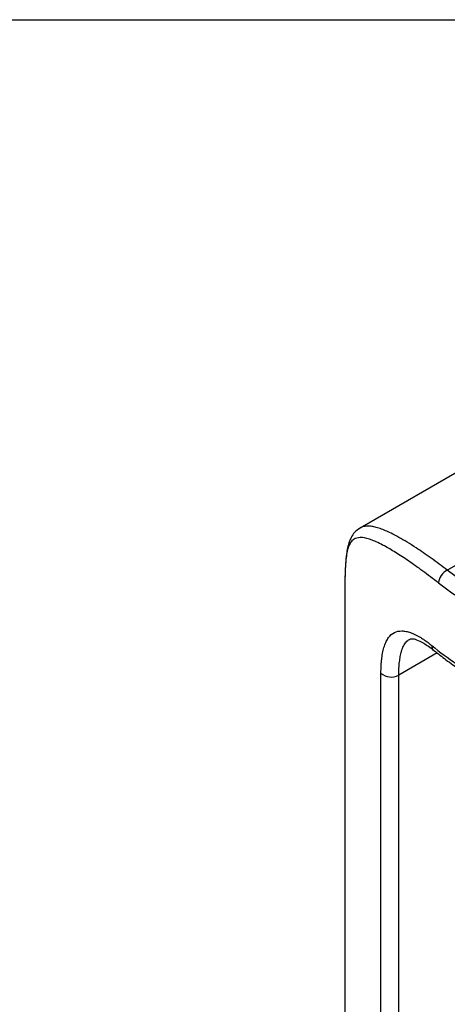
# Model space of a CAD drawing. Header units: millimetres. Extents: x 13 to 546, y 13 to 419.
# Tile 14 of 20: x 436 to 475, y 329 to 419. Entities that reach past the tile are written whole.
import ezdxf

# ---------------------------------------------------------------- set-up
doc = ezdxf.new("R2010")
doc.units = ezdxf.units.MM
doc.header["$LTSCALE"] = 2
doc.layers.add('TEXT', color=140, linetype='Continuous', lineweight=25)

msp = doc.modelspace()

# ---------------------------------------------------------------- linework, layer by layer
for p, q in [((481.393, 380.702), (467.49, 372.676)), ((475.459, 368.823), (490.71, 377.628)), ((466.096, 366.405), (466.096, 365.856)), ((466.095, 365.856), (466.095, 302.73)), ((474.533, 361.265), (471.029, 359.243)), ((469.399, 290.186), (469.399, 359.429)), ((471.029, 290), (471.029, 359.243))]:
    msp.add_line(p, q)
for centre, radius, start, end in [((476.029, 367.573), 1.374, 114.53285, 176.32786), ((496.739, 396.419), 36.258, 232.48148, 240.14412), ((474.591, 361.906), 0.545, 176.62893, 228.91315), ((496.361, 389.623), 35.558, 231.13055, 240.19892), ((470.341, 360.449), 1.388, 227.25912, 299.70331)]:
    msp.add_arc(centre, radius, start, end)
for points, knots in [([(467.49, 372.676), (467.313, 372.549), (466.988, 372.317), (466.685, 371.856), (466.49, 371.415), (466.359, 370.969), (466.25, 370.404), (466.171, 369.673), (466.12, 368.676), (466.098, 367.483), (466.096, 366.511), (466.095, 366.026)], [0, 0, 0, 0, 0.117494, 0.215621, 0.295898, 0.378733, 0.47088, 0.598742, 0.731391, 0.865786, 1, 1, 1, 1]), ([(475.459, 368.823), (474.956, 369.199), (473.942, 369.96), (472.745, 370.777), (471.781, 371.39), (471.017, 371.838), (470.36, 372.184), (469.795, 372.445), (469.307, 372.635), (468.854, 372.77), (468.445, 372.843), (468.095, 372.856), (467.78, 372.802), (467.581, 372.746), (467.494, 372.677), (467.49, 372.674)], [0, 0, 0, 0, 0.123074, 0.248714, 0.329285, 0.412495, 0.498416, 0.564914, 0.635104, 0.709007, 0.780786, 0.853237, 0.918802, 0.996829, 1, 1, 1, 1]), ([(474.658, 367.661), (474.169, 368.032), (473.187, 368.78), (471.881, 369.699), (470.706, 370.47), (469.574, 371.132), (468.536, 371.62), (467.659, 371.847), (467.095, 371.772), (466.738, 371.518), (466.512, 371.187), (466.345, 370.727), (466.229, 370.135), (466.159, 369.433), (466.121, 368.65), (466.102, 367.784), (466.096, 367.056), (466.096, 366.545), (466.096, 366.405)], [0, 0, 0, 0, 0.069635, 0.140116, 0.209876, 0.280738, 0.373777, 0.467731, 0.561389, 0.61817, 0.674103, 0.730698, 0.787097, 0.841973, 0.890262, 0.937083, 0.982746, 1, 1, 1, 1]), ([(469.399, 359.429), (469.399, 359.499), (469.4, 359.64), (469.405, 359.845), (469.413, 360.045), (469.424, 360.24), (469.438, 360.43), (469.456, 360.615), (469.494, 360.944), (469.568, 361.391), (469.704, 361.898), (469.878, 362.33), (470.159, 362.797), (470.604, 363.182), (471.166, 363.302), (471.68, 363.246), (472.098, 363.129), (472.547, 362.94), (472.97, 362.707), (473.357, 362.458), (473.697, 362.216), (473.931, 362.031), (474.047, 361.938)], [0, 0, 0, 0, 0.017833, 0.035636, 0.053429, 0.07123, 0.089056, 0.106926, 0.124858, 0.187223, 0.250107, 0.312155, 0.374818, 0.499826, 0.624792, 0.687077, 0.749426, 0.812123, 0.874704, 0.916589, 0.9583, 1, 1, 1, 1]), ([(471.029, 359.243), (471.032, 359.455), (471.038, 359.883), (471.085, 360.453), (471.161, 360.971), (471.255, 361.366), (471.357, 361.67), (471.458, 361.901), (471.572, 362.099), (471.698, 362.266), (471.835, 362.403), (471.94, 362.47), (471.992, 362.503)], [0, 0, 0, 0, 0.124954, 0.251434, 0.375259, 0.50376, 0.583836, 0.667592, 0.75506, 0.832475, 0.916552, 1, 1, 1, 1]), ([(471.991, 362.504), (472.063, 362.531), (472.212, 362.587), (472.629, 362.503), (473.176, 362.244), (473.737, 361.883), (474.064, 361.628), (474.231, 361.497)], [0, 0, 0, 0, 0.223087, 0.46232, 0.720801, 0.857706, 1, 1, 1, 1]), ([(474.235, 361.498), (474.597, 361.21), (475.354, 360.607), (476.597, 359.735), (477.787, 358.959), (478.582, 358.5), (478.904, 358.314)], [0, 0, 0, 0, 0.254971, 0.532855, 0.810676, 1, 1, 1, 1])]:
    msp.add_open_spline(points, degree=3, knots=knots)
msp.add_open_spline([(479.397, 366.198), (477.977, 367.018), (476.661, 367.895), (475.459, 368.823)], degree=3)
at = {"layer": 'TEXT'}
msp.add_line((12.7, 419.1), (546.1, 419.1), dxfattribs=at)

doc.saveas('drawing.dxf')
